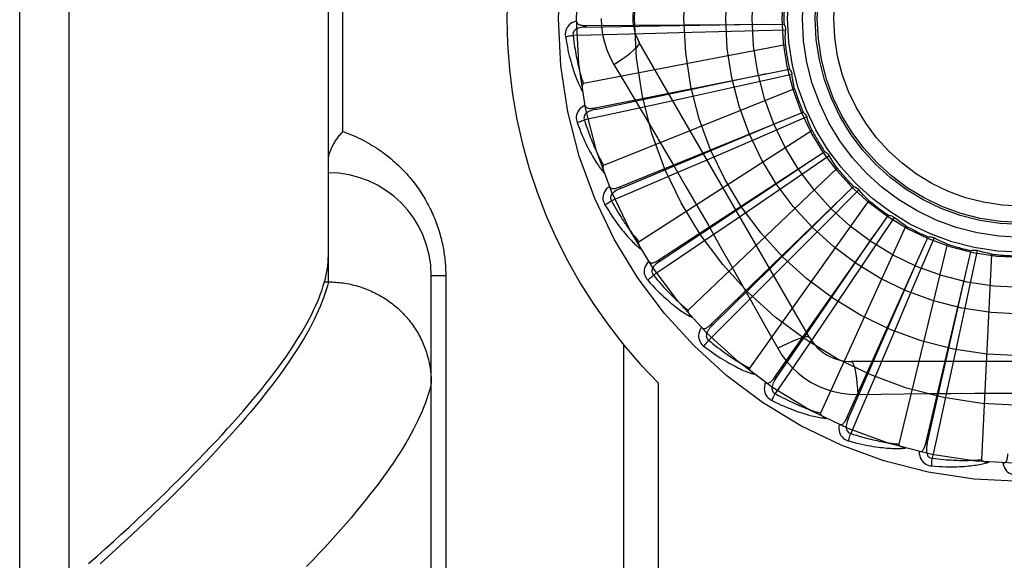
# Model space of a CAD drawing. Header units: inches. Extents: x 0 to 230, y 0 to 149.
# Tile 151 of 256: x 35.414 to 36.012, y 103.644 to 103.972. Entities that reach past the tile are written whole.
import ezdxf

# ---------------------------------------------------------------- set-up
doc = ezdxf.new("R2010")
doc.units = ezdxf.units.IN
doc.header["$LTSCALE"] = 12.648283
doc.header["$MEASUREMENT"] = 0
doc.linetypes.add('HIDDEN', pattern=[0.2, 0.1, -0.1])
doc.layers.add('LEFTHAND_DOOR_ASSEMBLY', color=7, linetype='CONTINUOUS')

msp = doc.modelspace()

# ---------------------------------------------------------------- linework, layer by layer
at = {"layer": 'LEFTHAND_DOOR_ASSEMBLY', "color": 8, "linetype": 'HIDDEN'}
for p, q in [((35.44415, 103.41637), (35.44415, 104.52951)), ((35.41415, 103.44576), (35.41415, 104.50012)), ((35.60165, 103.81291), (35.60165, 104.13297)), ((35.61043, 103.90419), (35.61043, 104.04169)), ((35.75809, 103.9686), (35.87844, 103.96941)), ((35.75809, 103.9686), (35.7581, 103.96764)), ((35.84655, 103.96492), (35.81477, 103.96409)), ((35.87933, 103.96585), (35.84655, 103.96492)), ((35.89395, 103.77919), (35.7905, 103.95836)), ((35.81477, 103.96409), (35.79302, 103.96355)), ((35.87928, 103.95695), (35.75657, 103.9333)), ((35.76369, 103.91861), (35.88171, 103.94218)), ((35.77516, 103.9449), (35.78242, 103.93273)), ((35.88327, 103.93885), (35.85125, 103.93174)), ((35.8849, 103.93011), (35.76888, 103.88366)), ((35.85125, 103.93174), (35.8202, 103.92491)), ((35.8202, 103.92491), (35.79895, 103.92026)), ((35.76369, 103.91861), (35.76388, 103.91767)), ((35.77865, 103.87059), (35.89008, 103.91607)), ((35.85732, 103.90248), (35.87692, 103.91072)), ((35.89224, 103.91309), (35.86215, 103.90005)), ((35.8955, 103.90481), (35.79037, 103.83725)), ((35.77902, 103.8697), (35.85732, 103.90248)), ((35.86215, 103.90005), (35.83295, 103.88746)), ((35.80243, 103.82626), (35.90324, 103.89201)), ((35.83295, 103.88746), (35.81296, 103.87888)), ((35.90592, 103.88949), (35.87884, 103.87099)), ((35.91069, 103.88198), (35.82024, 103.79574)), ((35.77865, 103.87059), (35.77902, 103.8697)), ((35.83417, 103.78723), (35.92071, 103.87087)), ((35.87884, 103.87099), (35.85256, 103.85311)), ((35.92382, 103.86891), (35.90073, 103.84562)), ((35.92993, 103.86244), (35.85744, 103.76064)), ((35.85256, 103.85311), (35.83455, 103.8409)), ((35.87272, 103.75492), (35.94187, 103.85343)), ((35.9453, 103.85209), (35.92703, 103.82485)), ((35.90073, 103.84562), (35.87831, 103.82308)), ((35.95251, 103.84689), (35.9006, 103.73321)), ((35.91669, 103.73049), (35.96595, 103.8403)), ((35.96957, 103.83963), (35.95679, 103.80943)), ((35.97764, 103.83589), (35.94818, 103.71445)), ((35.96449, 103.71482), (35.99208, 103.83197)), ((35.99576, 103.832), (35.98892, 103.79992)), ((36.00439, 103.82985), (35.99844, 103.70502)), ((35.80243, 103.82626), (35.80296, 103.82546)), ((35.87831, 103.82308), (35.86294, 103.80769)), ((35.92703, 103.82485), (35.90928, 103.79847)), ((35.66415, 103.47633), (35.66415, 103.81669)), ((35.67293, 103.81669), (35.66415, 103.81669)), ((35.67293, 103.81669), (35.67293, 103.53544)), ((35.59928, 103.81291), (35.60165, 103.81291)), ((35.60165, 103.81291), (35.60279, 103.8129)), ((35.95679, 103.80943), (35.94434, 103.78017)), ((35.90928, 103.79847), (35.8971, 103.78045)), ((35.98892, 103.79992), (35.98224, 103.76884)), ((35.83417, 103.78723), (35.83484, 103.78655)), ((35.94434, 103.78017), (35.9358, 103.76017)), ((35.78086, 103.77496), (35.78086, 103.50294)), ((35.98224, 103.76884), (35.97764, 103.74758)), ((36.12609, 103.76461), (35.91921, 103.76461)), ((35.87272, 103.75492), (35.87351, 103.75437)), ((35.80207, 103.75157), (35.80207, 103.50294)), ((35.92319, 103.74459), (35.93736, 103.7448)), ((35.91669, 103.73049), (35.91757, 103.7301)), ((35.96449, 103.71482), (35.96543, 103.7146))]:
    msp.add_line(p, q, dxfattribs=at)
for points in [[(35.75238, 103.97129), (35.75109, 103.97087), (35.74994, 103.97035), (35.74892, 103.96974), (35.74803, 103.96904), (35.74728, 103.96826), (35.74668, 103.96741), (35.74621, 103.96649), (35.74588, 103.96553), (35.74568, 103.96456), (35.74559, 103.96361), (35.74559, 103.96271), (35.74569, 103.96186)], [(35.75238, 103.9713), (35.75243, 103.97084), (35.75256, 103.97043), (35.75277, 103.97006), (35.75304, 103.96974), (35.75337, 103.96947), (35.75376, 103.96925), (35.75419, 103.96907), (35.75466, 103.96893), (35.75517, 103.96881), (35.75571, 103.96873), (35.75627, 103.96867), (35.75686, 103.96863), (35.75746, 103.96861), (35.75809, 103.9686)], [(35.76741, 103.97294), (35.76763, 103.96806), (35.76828, 103.96323), (35.76937, 103.95846), (35.77088, 103.95378), (35.77281, 103.94926), (35.77516, 103.9449)], [(35.7581, 103.96764), (35.75706, 103.9676), (35.75608, 103.96752), (35.75516, 103.96739), (35.75429, 103.9672), (35.75349, 103.96696), (35.75275, 103.96667), (35.75209, 103.96632), (35.75151, 103.96591), (35.75103, 103.96544), (35.75067, 103.96492), (35.75042, 103.96435), (35.75027, 103.96375), (35.75024, 103.96316), (35.75031, 103.96258)], [(35.7581, 103.96764), (35.79036, 103.96814), (35.86424, 103.96934)], [(35.87844, 103.96941), (35.87873, 103.96886), (35.87896, 103.96829), (35.87914, 103.96769), (35.87926, 103.96707), (35.87933, 103.96646), (35.87933, 103.96585)], [(35.87928, 103.95695), (35.87925, 103.95918), (35.87924, 103.9614), (35.87927, 103.96363), (35.87933, 103.96585)], [(35.74569, 103.96186), (35.7463, 103.96198), (35.74699, 103.96211), (35.74775, 103.96223), (35.74857, 103.96236), (35.74943, 103.96247), (35.75031, 103.96258)], [(35.74569, 103.96186), (35.74605, 103.95966), (35.74643, 103.95756), (35.74682, 103.95556), (35.74721, 103.95365), (35.74762, 103.95184), (35.74803, 103.95011), (35.74844, 103.94846), (35.74886, 103.94689), (35.74928, 103.9454), (35.7497, 103.94398), (35.75012, 103.94262), (35.75054, 103.94133), (35.75096, 103.94009), (35.75137, 103.93892), (35.75178, 103.9378), (35.75219, 103.93673), (35.75259, 103.93571), (35.75299, 103.93475), (35.75339, 103.93383), (35.75378, 103.93296), (35.75417, 103.93213), (35.75456, 103.93135), (35.75494, 103.9306), (35.75531, 103.92989), (35.75568, 103.92922), (35.75604, 103.92858)], [(35.79302, 103.96355), (35.76135, 103.96282), (35.75031, 103.96258)], [(35.75031, 103.96258), (35.75053, 103.96074), (35.75076, 103.95898), (35.751, 103.9573), (35.75124, 103.95569), (35.75148, 103.95414), (35.75173, 103.95267), (35.75199, 103.95126), (35.75224, 103.9499), (35.7525, 103.94861), (35.75275, 103.94737), (35.75301, 103.94618), (35.75327, 103.94504), (35.75352, 103.94395), (35.75377, 103.9429), (35.75402, 103.9419), (35.75427, 103.94094), (35.75451, 103.94002), (35.75475, 103.93914), (35.75499, 103.9383), (35.75523, 103.93749), (35.75546, 103.93671), (35.75569, 103.93597), (35.75591, 103.93526), (35.75614, 103.93458), (35.75636, 103.93392), (35.75657, 103.9333)], [(35.77516, 103.9449), (35.77799, 103.94676), (35.78062, 103.94857), (35.78297, 103.95028), (35.78504, 103.95188), (35.78685, 103.95338), (35.78832, 103.95474), (35.78946, 103.95594), (35.79021, 103.95696), (35.79056, 103.95777), (35.7905, 103.95836)], [(35.88171, 103.94218), (35.8821, 103.9417), (35.88244, 103.94118), (35.88273, 103.94062), (35.88297, 103.94004), (35.88314, 103.93946), (35.88327, 103.93885)], [(35.76388, 103.91767), (35.79547, 103.92426), (35.86778, 103.93942)], [(35.8849, 103.93011), (35.88444, 103.93229), (35.88402, 103.93447), (35.88363, 103.93666), (35.88327, 103.93885)], [(35.75657, 103.9333), (35.75641, 103.93324), (35.75628, 103.93314), (35.75617, 103.933), (35.75607, 103.93284), (35.756, 103.93265), (35.75594, 103.93245), (35.7559, 103.93224), (35.75586, 103.93202), (35.75584, 103.93179), (35.75582, 103.93154), (35.75581, 103.93129), (35.75581, 103.93103), (35.75581, 103.93076), (35.75582, 103.93049), (35.75584, 103.9302), (35.75587, 103.9299), (35.7559, 103.92959), (35.75594, 103.92927), (35.75598, 103.92894), (35.75604, 103.92859)], [(35.78242, 103.93273), (35.79685, 103.90835), (35.80407, 103.89611), (35.81127, 103.88383), (35.81844, 103.87154), (35.82557, 103.85922), (35.83268, 103.84688), (35.83974, 103.83452), (35.84678, 103.82215)], [(35.75758, 103.92018), (35.75639, 103.91951), (35.75536, 103.91879), (35.75447, 103.91799), (35.75373, 103.91714), (35.75315, 103.91624), (35.75271, 103.91529), (35.75243, 103.91429), (35.75228, 103.91329), (35.75227, 103.9123), (35.75236, 103.91134), (35.75253, 103.91046), (35.75279, 103.90964)], [(35.76388, 103.91767), (35.76287, 103.91744), (35.76192, 103.91717), (35.76104, 103.91686), (35.76023, 103.91652), (35.75948, 103.91613), (35.75882, 103.9157), (35.75823, 103.91523), (35.75774, 103.91472), (35.75736, 103.91417), (35.7571, 103.91359), (35.75696, 103.91299), (35.75693, 103.91237), (35.75701, 103.91179), (35.75719, 103.91122)], [(35.79895, 103.92026), (35.76799, 103.91356), (35.75719, 103.91123)], [(35.75758, 103.92018), (35.75771, 103.91974), (35.75791, 103.91936), (35.75819, 103.91903), (35.75852, 103.91877), (35.7589, 103.91858), (35.75931, 103.91843), (35.75977, 103.91834), (35.76026, 103.91828), (35.76078, 103.91827), (35.76133, 103.91829), (35.7619, 103.91833), (35.76248, 103.91841), (35.76308, 103.9185), (35.76369, 103.91861)], [(35.75279, 103.90964), (35.75336, 103.90988), (35.75402, 103.91014), (35.75475, 103.9104), (35.75552, 103.91068), (35.75635, 103.91095), (35.75719, 103.91123)], [(35.75719, 103.91123), (35.75775, 103.90947), (35.75831, 103.90778), (35.75886, 103.90617), (35.75941, 103.90463), (35.75994, 103.90317), (35.76047, 103.90176), (35.76098, 103.90042), (35.76149, 103.89914), (35.76198, 103.89792), (35.76247, 103.89675), (35.76295, 103.89563), (35.76341, 103.89456), (35.76387, 103.89354), (35.76431, 103.89256), (35.76475, 103.89163), (35.76517, 103.89073), (35.76559, 103.88987), (35.76599, 103.88905), (35.76638, 103.88827), (35.76677, 103.88752), (35.76714, 103.8868), (35.76751, 103.88612), (35.76787, 103.88546), (35.76821, 103.88483), (35.76855, 103.88423), (35.76888, 103.88366)], [(35.89008, 103.91607), (35.89055, 103.91566), (35.89098, 103.91522), (35.89137, 103.91473), (35.89172, 103.9142), (35.892, 103.91366), (35.89224, 103.91309)], [(35.8955, 103.90481), (35.89463, 103.90687), (35.8938, 103.90893), (35.893, 103.91101), (35.89224, 103.91309)], [(35.75279, 103.90964), (35.75357, 103.90755), (35.75433, 103.90556), (35.75509, 103.90367), (35.75584, 103.90188), (35.75658, 103.90017), (35.75731, 103.89855), (35.75803, 103.89701), (35.75874, 103.89555), (35.75943, 103.89416), (35.76012, 103.89284), (35.76079, 103.89159), (35.76144, 103.8904), (35.76209, 103.88927), (35.76271, 103.88819), (35.76333, 103.88717), (35.76393, 103.8862), (35.76452, 103.88528), (35.76509, 103.88441), (35.76566, 103.88358), (35.76621, 103.8828), (35.76675, 103.88206), (35.76727, 103.88136), (35.76779, 103.8807), (35.76829, 103.88008), (35.76878, 103.87949), (35.76926, 103.87893)], [(35.60165, 103.88659), (35.60165, 103.88699), (35.60167, 103.8874), (35.60171, 103.88782), (35.60176, 103.88826), (35.60182, 103.8887), (35.6019, 103.88915), (35.602, 103.88961), (35.60211, 103.89008), (35.60223, 103.89055), (35.60237, 103.89104), (35.60253, 103.89153), (35.6027, 103.89204), (35.60289, 103.89255), (35.60309, 103.89306), (35.60332, 103.89359), (35.60355, 103.89412), (35.60381, 103.89465), (35.60408, 103.8952), (35.60436, 103.89574), (35.60467, 103.89629), (35.60498, 103.89685), (35.60532, 103.8974), (35.60566, 103.89797), (35.60603, 103.89853), (35.60641, 103.89909), (35.6068, 103.89966), (35.60721, 103.90023), (35.60763, 103.9008), (35.60807, 103.90137), (35.60851, 103.90193), (35.60898, 103.9025), (35.60945, 103.90307), (35.60994, 103.90363), (35.61043, 103.90419)], [(35.61043, 103.90419), (35.61203, 103.90363), (35.61361, 103.90304), (35.61518, 103.90242), (35.61672, 103.90178), (35.61825, 103.90111), (35.61975, 103.90042), (35.62124, 103.8997), (35.62271, 103.89897), (35.62415, 103.89821), (35.62558, 103.89743), (35.62698, 103.89663), (35.62836, 103.89581), (35.62972, 103.89497), (35.63105, 103.89411), (35.63236, 103.89324), (35.63365, 103.89235), (35.63492, 103.89144), (35.63616, 103.89052), (35.63738, 103.88958), (35.63858, 103.88863), (35.63975, 103.88767), (35.6409, 103.88669), (35.64203, 103.8857), (35.64313, 103.8847), (35.64421, 103.88369), (35.64527, 103.88266), (35.6463, 103.88163), (35.64732, 103.88059), (35.6483, 103.87954), (35.64927, 103.87848), (35.65021, 103.87742), (35.65113, 103.87634), (35.65203, 103.87526), (35.6529, 103.87418), (35.65375, 103.87309), (35.65458, 103.87199), (35.65539, 103.87089), (35.65618, 103.86978), (35.65695, 103.86867), (35.65769, 103.86755), (35.65842, 103.86644), (35.65912, 103.86531), (35.65981, 103.86419), (35.66047, 103.86306), (35.66112, 103.86193), (35.66174, 103.8608), (35.66234, 103.85967), (35.66293, 103.85853), (35.6635, 103.85739), (35.66405, 103.85625), (35.66458, 103.85511), (35.66509, 103.85397), (35.66558, 103.85283), (35.66606, 103.85169), (35.66652, 103.85055), (35.66695, 103.84941), (35.66737, 103.84827), (35.66778, 103.84714), (35.66816, 103.84601), (35.66853, 103.84489), (35.66888, 103.84377), (35.66922, 103.84265), (35.66953, 103.84154), (35.66984, 103.84043), (35.67012, 103.83933), (35.67039, 103.83823), (35.67065, 103.83713), (35.67089, 103.83604), (35.67111, 103.83495), (35.67133, 103.83387), (35.67152, 103.83278), (35.67171, 103.8317), (35.67188, 103.83062), (35.67204, 103.82955), (35.67218, 103.82847), (35.67231, 103.8274), (35.67243, 103.82633), (35.67254, 103.82526), (35.67263, 103.82419), (35.67271, 103.82313), (35.67278, 103.82207), (35.67283, 103.82101), (35.67288, 103.81994), (35.67291, 103.81886), (35.67293, 103.81778), (35.67293, 103.81669)], [(35.90324, 103.89201), (35.90378, 103.8917), (35.90428, 103.89135), (35.90476, 103.89094), (35.9052, 103.89049), (35.90558, 103.89001), (35.90592, 103.88949)], [(35.91069, 103.88198), (35.90945, 103.88383), (35.90825, 103.8857), (35.90707, 103.88759), (35.90592, 103.88949)], [(35.76888, 103.88366), (35.76874, 103.88357), (35.76862, 103.88345), (35.76854, 103.88329), (35.76848, 103.88311), (35.76844, 103.88292), (35.76843, 103.88271), (35.76842, 103.88249), (35.76843, 103.88227), (35.76845, 103.88204), (35.76848, 103.88179), (35.76851, 103.88155), (35.76856, 103.88129), (35.76862, 103.88103), (35.76868, 103.88076), (35.76875, 103.88048), (35.76883, 103.88019), (35.76892, 103.87989), (35.76902, 103.87959), (35.76912, 103.8793), (35.76922, 103.87902)], [(35.80296, 103.82546), (35.82983, 103.84332), (35.89133, 103.88427)], [(35.81296, 103.87888), (35.78383, 103.86644), (35.77366, 103.8621)], [(35.77235, 103.87096), (35.77132, 103.87009), (35.77044, 103.86918), (35.76971, 103.86823), (35.76915, 103.86726), (35.76875, 103.86626), (35.7685, 103.86524), (35.76841, 103.86421), (35.76846, 103.8632), (35.76863, 103.86222), (35.7689, 103.8613), (35.76924, 103.86047), (35.76965, 103.85972)], [(35.77235, 103.87097), (35.77257, 103.87056), (35.77284, 103.87022), (35.77317, 103.86996), (35.77354, 103.86977), (35.77395, 103.86964), (35.77439, 103.86958), (35.77486, 103.86957), (35.77535, 103.86961), (35.77586, 103.8697), (35.7764, 103.86982), (35.77694, 103.86997), (35.7775, 103.87015), (35.77807, 103.87036), (35.77865, 103.87059)], [(35.77902, 103.8697), (35.77807, 103.86928), (35.77719, 103.86883), (35.77638, 103.86837), (35.77565, 103.86788), (35.77499, 103.86735), (35.77442, 103.86681), (35.77393, 103.86623), (35.77354, 103.86564), (35.77328, 103.86503), (35.77313, 103.86441), (35.77311, 103.86379), (35.7732, 103.86318), (35.77339, 103.86262), (35.77367, 103.8621)], [(35.92071, 103.87087), (35.9213, 103.87067), (35.92187, 103.87042), (35.92241, 103.87011), (35.92292, 103.86975), (35.92339, 103.86935), (35.92382, 103.86891)], [(35.92993, 103.86244), (35.92836, 103.86402), (35.92682, 103.86563), (35.92531, 103.86726), (35.92382, 103.86891)], [(35.76965, 103.85972), (35.77017, 103.86006), (35.77076, 103.86043), (35.77142, 103.86083), (35.77214, 103.86125), (35.77289, 103.86168), (35.77367, 103.8621)], [(35.76965, 103.85972), (35.7708, 103.85781), (35.77193, 103.856), (35.77304, 103.85429), (35.77411, 103.85267), (35.77516, 103.85113), (35.77618, 103.84968), (35.77718, 103.8483), (35.77815, 103.847), (35.7791, 103.84577), (35.78002, 103.84461), (35.78092, 103.8435), (35.78179, 103.84246), (35.78263, 103.84147), (35.78345, 103.84053), (35.78425, 103.83964), (35.78502, 103.8388), (35.78577, 103.83801), (35.7865, 103.83726), (35.78721, 103.83656), (35.7879, 103.8359), (35.78857, 103.83527), (35.78922, 103.83469), (35.78985, 103.83414), (35.79046, 103.83362), (35.79105, 103.83313), (35.79163, 103.83267)], [(35.77366, 103.8621), (35.77455, 103.86048), (35.77542, 103.85893), (35.77627, 103.85746), (35.77709, 103.85605), (35.77789, 103.85471), (35.77867, 103.85343), (35.77943, 103.85221), (35.78017, 103.85105), (35.78089, 103.84995), (35.78159, 103.84889), (35.78227, 103.84788), (35.78293, 103.84692), (35.78357, 103.846), (35.78419, 103.84513), (35.7848, 103.84429), (35.78538, 103.84349), (35.78595, 103.84273), (35.7865, 103.842), (35.78704, 103.8413), (35.78756, 103.84064), (35.78806, 103.84), (35.78855, 103.8394), (35.78903, 103.83882), (35.78949, 103.83827), (35.78993, 103.83775), (35.79037, 103.83725)], [(35.83484, 103.78655), (35.85785, 103.80917), (35.91049, 103.86102)], [(35.94187, 103.85343), (35.94249, 103.85334), (35.94309, 103.8532), (35.94368, 103.853), (35.94426, 103.85274), (35.94479, 103.85244), (35.9453, 103.85209)], [(35.95251, 103.84689), (35.95068, 103.84815), (35.94886, 103.84943), (35.94707, 103.85075), (35.9453, 103.85209)], [(35.83455, 103.8409), (35.8083, 103.82316), (35.79914, 103.81699)], [(35.87351, 103.75437), (35.89182, 103.78094), (35.9337, 103.84181)], [(35.96595, 103.8403), (35.96657, 103.84033), (35.96719, 103.84031), (35.96781, 103.84022), (35.96842, 103.84008), (35.969, 103.83988), (35.96957, 103.83963)], [(35.97764, 103.83589), (35.9756, 103.83678), (35.97357, 103.8377), (35.97156, 103.83865), (35.96957, 103.83963)], [(35.79037, 103.83725), (35.79024, 103.83713), (35.79015, 103.83699), (35.7901, 103.83682), (35.79008, 103.83663), (35.79008, 103.83644), (35.7901, 103.83623), (35.79013, 103.83602), (35.79018, 103.8358), (35.79024, 103.83557), (35.79032, 103.83534), (35.7904, 103.8351), (35.7905, 103.83486), (35.7906, 103.83461), (35.79072, 103.83436), (35.79084, 103.8341), (35.79097, 103.83383), (35.79112, 103.83356), (35.79127, 103.83327), (35.79144, 103.83298), (35.79162, 103.83268)], [(35.59928, 103.81291), (35.59983, 103.81504), (35.60032, 103.81712), (35.60072, 103.81918), (35.60106, 103.82119), (35.60131, 103.82317), (35.6015, 103.82511), (35.60161, 103.82702), (35.60165, 103.82889)], [(35.91757, 103.7301), (35.93052, 103.75965), (35.96012, 103.82735)], [(35.99208, 103.83197), (35.99268, 103.83212), (35.99329, 103.83221), (35.99392, 103.83224), (35.99454, 103.83222), (35.99515, 103.83214), (35.99576, 103.832)], [(36.00439, 103.82985), (36.00221, 103.83034), (36.00005, 103.83086), (35.9979, 103.83141), (35.99576, 103.832)], [(35.79618, 103.82544), (35.79532, 103.82438), (35.79463, 103.82332), (35.7941, 103.82226), (35.79373, 103.82119), (35.79353, 103.82013), (35.79348, 103.81909), (35.79358, 103.81806), (35.79382, 103.81708), (35.79418, 103.81615), (35.79462, 103.8153), (35.7951, 103.81455), (35.79565, 103.81388)], [(35.79617, 103.82544), (35.79646, 103.82508), (35.79679, 103.8248), (35.79717, 103.82461), (35.79757, 103.82449), (35.79799, 103.82444), (35.79844, 103.82447), (35.7989, 103.82455), (35.79937, 103.82468), (35.79986, 103.82486), (35.80036, 103.82508), (35.80087, 103.82533), (35.80138, 103.82562), (35.80191, 103.82593), (35.80243, 103.82626)], [(35.80296, 103.82546), (35.80211, 103.82486), (35.80133, 103.82426), (35.80062, 103.82365), (35.8, 103.82303), (35.79945, 103.82239), (35.79899, 103.82175), (35.79862, 103.82109), (35.79835, 103.82044), (35.79821, 103.81979), (35.79818, 103.81915), (35.79828, 103.81853), (35.79848, 103.81796), (35.79877, 103.81744), (35.79914, 103.81698)], [(35.84678, 103.82215), (35.86075, 103.79739), (35.86769, 103.78505), (35.87462, 103.77263)], [(35.79565, 103.81388), (35.79609, 103.81431), (35.79661, 103.8148), (35.79718, 103.81531), (35.7978, 103.81586), (35.79846, 103.81642), (35.79914, 103.81699)], [(35.79914, 103.81699), (35.80032, 103.81556), (35.80147, 103.8142), (35.80258, 103.81292), (35.80365, 103.81169), (35.80469, 103.81053), (35.8057, 103.80942), (35.80668, 103.80837), (35.80762, 103.80737), (35.80854, 103.80642), (35.80943, 103.80551), (35.81028, 103.80465), (35.81111, 103.80383), (35.81192, 103.80305), (35.81269, 103.80231), (35.81344, 103.8016), (35.81417, 103.80093), (35.81487, 103.80028), (35.81555, 103.79967), (35.81621, 103.79909), (35.81684, 103.79854), (35.81746, 103.79801), (35.81805, 103.79751), (35.81863, 103.79703), (35.81919, 103.79658), (35.81972, 103.79615), (35.82024, 103.79574)], [(35.96543, 103.7146), (35.97255, 103.74607), (35.9888, 103.81815)], [(35.456, 103.64192), (35.46111, 103.64645), (35.46612, 103.65093), (35.47104, 103.65536), (35.47586, 103.65975), (35.4806, 103.6641), (35.48523, 103.6684), (35.48978, 103.67265), (35.49423, 103.67686), (35.49859, 103.68103), (35.50286, 103.68514), (35.50703, 103.68922), (35.51111, 103.69324), (35.5151, 103.69723), (35.519, 103.70116), (35.5228, 103.70505), (35.52651, 103.7089), (35.53014, 103.7127), (35.53366, 103.71645), (35.5371, 103.72016), (35.54045, 103.72382), (35.54371, 103.72744), (35.54687, 103.73101), (35.54995, 103.73454), (35.55293, 103.73802), (35.55583, 103.74145), (35.55863, 103.74485), (35.56135, 103.74819), (35.56397, 103.75149), (35.5665, 103.75475), (35.56895, 103.75796), (35.57131, 103.76113), (35.57357, 103.76425), (35.57575, 103.76733), (35.57784, 103.77036), (35.57984, 103.77335), (35.58175, 103.77629), (35.58357, 103.77919), (35.58531, 103.78205), (35.58695, 103.78486), (35.58851, 103.78763), (35.58998, 103.79035), (35.59136, 103.79303), (35.59266, 103.79567), (35.59387, 103.79826), (35.59499, 103.80081), (35.59602, 103.80332), (35.59696, 103.80578), (35.59782, 103.8082), (35.59859, 103.81058), (35.59928, 103.81291)], [(35.60165, 103.81291), (35.60104, 103.81055), (35.60034, 103.80814), (35.59956, 103.80569), (35.59868, 103.8032), (35.59772, 103.80066), (35.59667, 103.79808), (35.59554, 103.79546), (35.59431, 103.79279), (35.593, 103.79008), (35.5916, 103.78733), (35.59011, 103.78453), (35.58853, 103.78169), (35.58687, 103.77881), (35.58511, 103.77588), (35.58327, 103.77291), (35.58134, 103.76989), (35.57932, 103.76683), (35.57722, 103.76373), (35.57502, 103.76058), (35.57274, 103.75739), (35.57036, 103.75416), (35.5679, 103.75088), (35.56535, 103.74756), (35.56271, 103.7442), (35.55998, 103.74079), (35.55717, 103.73734), (35.55426, 103.73385), (35.55126, 103.73031), (35.54818, 103.72673), (35.54501, 103.72311), (35.54175, 103.71944), (35.5384, 103.71573), (35.53496, 103.71198), (35.53143, 103.70819), (35.52782, 103.70435), (35.52411, 103.70047), (35.52032, 103.69655), (35.51644, 103.69259), (35.51247, 103.68859), (35.50841, 103.68454), (35.50426, 103.68045), (35.50002, 103.67633), (35.4957, 103.67216), (35.49129, 103.66795), (35.48679, 103.66369), (35.4822, 103.6594), (35.47752, 103.65507), (35.47276, 103.6507), (35.4679, 103.64629), (35.46296, 103.64184)], [(35.60279, 103.8129), (35.60392, 103.81287), (35.60504, 103.81282), (35.60617, 103.81275), (35.60729, 103.81266), (35.60842, 103.81255), (35.60954, 103.81243), (35.61066, 103.81228), (35.61177, 103.81211), (35.61288, 103.81192), (35.61399, 103.81171), (35.61509, 103.81148), (35.61619, 103.81123), (35.61729, 103.81097), (35.61838, 103.81068), (35.61946, 103.81038), (35.62054, 103.81005), (35.62161, 103.80971), (35.62268, 103.80935), (35.62374, 103.80896), (35.62479, 103.80856), (35.62583, 103.80815), (35.62687, 103.80771), (35.6279, 103.80725), (35.62892, 103.80678), (35.62993, 103.80629), (35.63093, 103.80578), (35.63192, 103.80526), (35.6329, 103.80471), (35.63388, 103.80415), (35.63484, 103.80357), (35.63579, 103.80298), (35.63673, 103.80237), (35.63766, 103.80174), (35.63857, 103.80109), (35.63948, 103.80043), (35.64037, 103.79975), (35.64125, 103.79906), (35.64211, 103.79835), (35.64297, 103.79763), (35.64381, 103.79689), (35.64463, 103.79614), (35.64545, 103.79537), (35.64624, 103.79459), (35.64703, 103.7938), (35.64779, 103.79299), (35.64855, 103.79217), (35.64929, 103.79133), (35.65001, 103.79048), (35.65072, 103.78962), (35.65141, 103.78875), (35.65208, 103.78786), (35.65274, 103.78697), (35.65338, 103.78606), (35.654, 103.78514), (35.65461, 103.78421), (35.6552, 103.78326), (35.65578, 103.78231), (35.65633, 103.78135), (35.65687, 103.78038), (35.65739, 103.7794), (35.65789, 103.77841), (35.65837, 103.77741), (35.65884, 103.7764), (35.65928, 103.77539), (35.65971, 103.77437), (35.66012, 103.77334), (35.66051, 103.7723), (35.66088, 103.77125), (35.66123, 103.7702), (35.66156, 103.76915), (35.66187, 103.76809), (35.66216, 103.76702), (35.66243, 103.76595), (35.66269, 103.76487), (35.66292, 103.76379), (35.66313, 103.7627), (35.66332, 103.76162), (35.6635, 103.76052), (35.66365, 103.75943), (35.66378, 103.75833), (35.66389, 103.75723), (35.66398, 103.75613), (35.66406, 103.75503), (35.66411, 103.75393), (35.66414, 103.75282), (35.66415, 103.75172)], [(35.79565, 103.81388), (35.79714, 103.81223), (35.7986, 103.81067), (35.8, 103.80919), (35.80137, 103.8078), (35.80269, 103.8065), (35.80397, 103.80526), (35.80521, 103.8041), (35.80641, 103.80301), (35.80757, 103.80198), (35.80869, 103.80101), (35.80978, 103.8001), (35.81083, 103.79923), (35.81185, 103.79842), (35.81283, 103.79766), (35.81378, 103.79693), (35.8147, 103.79626), (35.81559, 103.79562), (35.81645, 103.79502), (35.81728, 103.79447), (35.81808, 103.79395), (35.81885, 103.79346), (35.8196, 103.79301), (35.82032, 103.79259), (35.82102, 103.79219), (35.8217, 103.79183), (35.82235, 103.79149)], [(35.86294, 103.80769), (35.84052, 103.7853), (35.83269, 103.77751)], [(35.82024, 103.79574), (35.82014, 103.7956), (35.82008, 103.79545), (35.82006, 103.79527), (35.82007, 103.79508), (35.82011, 103.79489), (35.82017, 103.79469), (35.82025, 103.79449), (35.82034, 103.79428), (35.82044, 103.79407), (35.82056, 103.79386), (35.82069, 103.79364), (35.82083, 103.79342), (35.82097, 103.7932), (35.82113, 103.79297), (35.8213, 103.79274), (35.82149, 103.7925), (35.82168, 103.79226), (35.82188, 103.79201), (35.8221, 103.79175), (35.82234, 103.79149)], [(35.82818, 103.78525), (35.82755, 103.78405), (35.82707, 103.78288), (35.82675, 103.78173), (35.82659, 103.78061), (35.82658, 103.77953), (35.82673, 103.7785), (35.82703, 103.77751), (35.82745, 103.77659), (35.82798, 103.77575), (35.82857, 103.77499), (35.82919, 103.77435), (35.82985, 103.7738)], [(35.82818, 103.78525), (35.82853, 103.78495), (35.82891, 103.78474), (35.82931, 103.78462), (35.82973, 103.78458), (35.83016, 103.78461), (35.83059, 103.78472), (35.83102, 103.78488), (35.83147, 103.7851), (35.83191, 103.78537), (35.83236, 103.78569), (35.83281, 103.78603), (35.83326, 103.78641), (35.83372, 103.78681), (35.83417, 103.78723)], [(35.83484, 103.78654), (35.83412, 103.7858), (35.83347, 103.78506), (35.83289, 103.78433), (35.83239, 103.7836), (35.83197, 103.78287), (35.83164, 103.78215), (35.8314, 103.78144), (35.83127, 103.78074), (35.83125, 103.78008), (35.83134, 103.77945), (35.83155, 103.77886), (35.83186, 103.77833), (35.83224, 103.77788), (35.8327, 103.7775)], [(35.8971, 103.78045), (35.87932, 103.75423), (35.87311, 103.74509)], [(35.89395, 103.77919), (35.89349, 103.77953), (35.89264, 103.77964), (35.89145, 103.77951), (35.88992, 103.77917), (35.88805, 103.7786), (35.88587, 103.7778), (35.88339, 103.7768), (35.88067, 103.77559), (35.87771, 103.77419), (35.87461, 103.77263)], [(35.82985, 103.7738), (35.83021, 103.7743), (35.83062, 103.77488), (35.83109, 103.77549), (35.83159, 103.77614), (35.83213, 103.77682), (35.83269, 103.77751)], [(35.82985, 103.7738), (35.83163, 103.77246), (35.83336, 103.7712), (35.83502, 103.77002), (35.83662, 103.76891), (35.83816, 103.76788), (35.83965, 103.76691), (35.84109, 103.766), (35.84247, 103.76516), (35.84381, 103.76436), (35.8451, 103.76362), (35.84634, 103.76293), (35.84753, 103.76229), (35.84869, 103.76168), (35.8498, 103.76112), (35.85087, 103.76059), (35.8519, 103.76009), (35.85289, 103.75964), (35.85384, 103.75922), (35.85476, 103.75883), (35.85565, 103.75847), (35.8565, 103.75814), (35.85732, 103.75784), (35.85811, 103.75756), (35.85887, 103.7573), (35.8596, 103.75707), (35.86031, 103.75686)], [(35.83269, 103.77751), (35.83412, 103.77633), (35.8355, 103.77521), (35.83684, 103.77416), (35.83813, 103.77316), (35.83937, 103.77221), (35.84057, 103.77132), (35.84173, 103.77047), (35.84284, 103.76967), (35.84392, 103.7689), (35.84496, 103.76818), (35.84597, 103.7675), (35.84694, 103.76685), (35.84788, 103.76624), (35.84878, 103.76566), (35.84965, 103.7651), (35.85049, 103.76458), (35.8513, 103.76408), (35.85208, 103.76361), (35.85284, 103.76316), (35.85357, 103.76274), (35.85427, 103.76234), (35.85495, 103.76196), (35.85561, 103.7616), (35.85624, 103.76126), (35.85685, 103.76094), (35.85744, 103.76064)], [(35.87462, 103.77263), (35.87721, 103.76843), (35.88015, 103.76451), (35.88342, 103.76087), (35.88701, 103.75755), (35.89088, 103.75455), (35.895, 103.75191), (35.89935, 103.74965), (35.90388, 103.74779), (35.90856, 103.74635), (35.91336, 103.74532), (35.91824, 103.74474), (35.92319, 103.74459)], [(35.91921, 103.76461), (35.91973, 103.76438), (35.92024, 103.7637), (35.92073, 103.76261), (35.9212, 103.76111), (35.92164, 103.75921), (35.92204, 103.75692), (35.92241, 103.75427), (35.92273, 103.75131), (35.92299, 103.74805), (35.92319, 103.74459)], [(35.85744, 103.76064), (35.85736, 103.76048), (35.85733, 103.76032), (35.85735, 103.76014), (35.8574, 103.75996), (35.85747, 103.75978), (35.85756, 103.75959), (35.85768, 103.75941), (35.8578, 103.75922), (35.85795, 103.75904), (35.8581, 103.75885), (35.85827, 103.75866), (35.85845, 103.75847), (35.85864, 103.75828), (35.85884, 103.75809), (35.85905, 103.75789), (35.85927, 103.75769), (35.85951, 103.75749), (35.85975, 103.75728), (35.85999, 103.7571), (35.86023, 103.75692)], [(35.86722, 103.75184), (35.86762, 103.75161), (35.86803, 103.75147), (35.86845, 103.75143), (35.86887, 103.75147), (35.86928, 103.75159), (35.86968, 103.75177), (35.87008, 103.75202), (35.87047, 103.75232), (35.87086, 103.75267), (35.87124, 103.75306), (35.87161, 103.75348), (35.87199, 103.75394), (35.87236, 103.75442), (35.87272, 103.75492)], [(35.9358, 103.76017), (35.9233, 103.73105), (35.91894, 103.72091)], [(35.66415, 103.75172), (35.66362, 103.74938), (35.663, 103.747), (35.6623, 103.74457), (35.6615, 103.7421), (35.66062, 103.73959), (35.65964, 103.73704), (35.65858, 103.73444), (35.65743, 103.7318), (35.65618, 103.72911), (35.65485, 103.72638), (35.65343, 103.72361), (35.65192, 103.72079), (35.65032, 103.71793), (35.64862, 103.71503), (35.64684, 103.71208), (35.64497, 103.70909), (35.64301, 103.70605), (35.64095, 103.70297), (35.63881, 103.69985), (35.63658, 103.69668), (35.63425, 103.69347), (35.63184, 103.69021), (35.62933, 103.68692), (35.62673, 103.68357), (35.62404, 103.68019), (35.62127, 103.67676), (35.6184, 103.67328), (35.61543, 103.66976), (35.61238, 103.6662), (35.60924, 103.6626), (35.606, 103.65895), (35.60268, 103.65526), (35.59926, 103.65152), (35.59575, 103.64775), (35.59215, 103.64393), (35.58846, 103.64006)], [(35.86722, 103.75183), (35.86682, 103.75054), (35.86657, 103.7493), (35.86647, 103.74811), (35.86653, 103.74698), (35.86673, 103.74592), (35.86707, 103.74494), (35.86755, 103.74402), (35.86814, 103.7432), (35.86882, 103.74247), (35.86954, 103.74184), (35.87027, 103.74132), (35.87103, 103.74091)], [(35.87351, 103.75437), (35.87294, 103.7535), (35.87244, 103.75266), (35.87201, 103.75183), (35.87166, 103.75102), (35.87139, 103.75022), (35.8712, 103.74945), (35.8711, 103.74871), (35.8711, 103.748), (35.8712, 103.74734), (35.87142, 103.74674), (35.87174, 103.74621), (35.87214, 103.74574), (35.8726, 103.74537), (35.87312, 103.74509)], [(35.87103, 103.74091), (35.87128, 103.74147), (35.87158, 103.74212), (35.87191, 103.74281), (35.87229, 103.74354), (35.87269, 103.74431), (35.87311, 103.74509)], [(35.87311, 103.74509), (35.87474, 103.7442), (35.87631, 103.74337), (35.87782, 103.74259), (35.87927, 103.74185), (35.88067, 103.74116), (35.88202, 103.7405), (35.88331, 103.73989), (35.88456, 103.73931), (35.88577, 103.73877), (35.88693, 103.73826), (35.88804, 103.73778), (35.88912, 103.73732), (35.89015, 103.7369), (35.89115, 103.7365), (35.89211, 103.73612), (35.89303, 103.73576), (35.89393, 103.73543), (35.89478, 103.73511), (35.89561, 103.73482), (35.89641, 103.73454), (35.89717, 103.73428), (35.89791, 103.73404), (35.89862, 103.73381), (35.89931, 103.7336), (35.89997, 103.7334), (35.9006, 103.73321)], [(35.93736, 103.7448), (35.96569, 103.7451), (35.9799, 103.74523), (35.99413, 103.74533), (36.00836, 103.74539), (36.0226, 103.74541), (36.03684, 103.7454), (36.05107, 103.74533), (36.06531, 103.74524)], [(35.97764, 103.74758), (35.97088, 103.71663), (35.96851, 103.70583)], [(35.87103, 103.74091), (35.87303, 103.73993), (35.87496, 103.73902), (35.87681, 103.73817), (35.87859, 103.73739), (35.8803, 103.73667), (35.88195, 103.736), (35.88353, 103.73538), (35.88505, 103.73481), (35.88651, 103.73429), (35.88792, 103.73381), (35.88927, 103.73336), (35.89057, 103.73295), (35.89181, 103.73258), (35.89301, 103.73223), (35.89416, 103.73191), (35.89526, 103.73163), (35.89632, 103.73137), (35.89734, 103.73113), (35.89832, 103.73092), (35.89926, 103.73074), (35.90016, 103.73058), (35.90102, 103.73043), (35.90185, 103.73031), (35.90264, 103.7302), (35.9034, 103.73011), (35.90413, 103.73004)], [(35.9006, 103.73321), (35.90056, 103.73304), (35.90056, 103.73287), (35.90061, 103.7327), (35.90069, 103.73253), (35.9008, 103.73237), (35.90092, 103.7322), (35.90107, 103.73204), (35.90123, 103.73189), (35.9014, 103.73173), (35.90159, 103.73158), (35.90179, 103.73142), (35.902, 103.73127), (35.90223, 103.73112), (35.90246, 103.73097), (35.9027, 103.73081), (35.90296, 103.73066), (35.90323, 103.73051), (35.90351, 103.73035), (35.90381, 103.7302), (35.90412, 103.73004)], [(35.91187, 103.72642), (35.91173, 103.72507), (35.91172, 103.7238), (35.91185, 103.72262), (35.91211, 103.72152), (35.91251, 103.72052), (35.91303, 103.71961), (35.91368, 103.71881), (35.91441, 103.71811), (35.91521, 103.71752), (35.91604, 103.71704), (35.91686, 103.71667), (35.91768, 103.71641)], [(35.91187, 103.72642), (35.91231, 103.72627), (35.91274, 103.72621), (35.91316, 103.72625), (35.91356, 103.72637), (35.91394, 103.72656), (35.9143, 103.72682), (35.91464, 103.72713), (35.91497, 103.72751), (35.91529, 103.72792), (35.91559, 103.72838), (35.91588, 103.72886), (35.91616, 103.72938), (35.91643, 103.72992), (35.91669, 103.73049)], [(35.91757, 103.7301), (35.91717, 103.72914), (35.91684, 103.72821), (35.91658, 103.72732), (35.91639, 103.72645), (35.91627, 103.72562), (35.91624, 103.72483), (35.91628, 103.72408), (35.91641, 103.72338), (35.91664, 103.72276), (35.91696, 103.72221), (35.91737, 103.72174), (35.91786, 103.72137), (35.91838, 103.72109), (35.91894, 103.72091)], [(35.91768, 103.71641), (35.91782, 103.71701), (35.91799, 103.7177), (35.91819, 103.71844), (35.91842, 103.71923), (35.91867, 103.72006), (35.91894, 103.72091)], [(35.91894, 103.72091), (35.9207, 103.72035), (35.9224, 103.71982), (35.92403, 103.71934), (35.92559, 103.71889), (35.9271, 103.71847), (35.92855, 103.71809), (35.92994, 103.71773), (35.93127, 103.7174), (35.93256, 103.7171), (35.93379, 103.71681), (35.93498, 103.71655), (35.93612, 103.71631), (35.93722, 103.71609), (35.93827, 103.71588), (35.93929, 103.7157), (35.94026, 103.71552), (35.9412, 103.71536), (35.9421, 103.71521), (35.94297, 103.71508), (35.9438, 103.71496), (35.94461, 103.71485), (35.94538, 103.71475), (35.94612, 103.71466), (35.94683, 103.71458), (35.94752, 103.71451), (35.94818, 103.71445)], [(35.91768, 103.71641), (35.91983, 103.71582), (35.9219, 103.71529), (35.92388, 103.71482), (35.92577, 103.71439), (35.92759, 103.714), (35.92933, 103.71365), (35.931, 103.71335), (35.93261, 103.71308), (35.93414, 103.71284), (35.93561, 103.71263), (35.93702, 103.71245), (35.93837, 103.71229), (35.93966, 103.71216), (35.94091, 103.71205), (35.94209, 103.71195), (35.94323, 103.71188), (35.94432, 103.71182), (35.94537, 103.71179), (35.94637, 103.71177), (35.94732, 103.71176), (35.94824, 103.71178), (35.94911, 103.7118), (35.94995, 103.71183), (35.95075, 103.71188), (35.95151, 103.71194), (35.95225, 103.712)], [(35.94818, 103.71445), (35.94817, 103.71427), (35.9482, 103.71411), (35.94828, 103.71395), (35.94839, 103.7138), (35.94853, 103.71365), (35.94868, 103.71352), (35.94886, 103.71339), (35.94904, 103.71327), (35.94924, 103.71315), (35.94946, 103.71303), (35.94968, 103.71292), (35.94992, 103.71281), (35.95017, 103.7127), (35.95042, 103.71259), (35.95069, 103.71249), (35.95097, 103.71239), (35.95127, 103.71229), (35.95157, 103.71219), (35.95186, 103.7121), (35.95215, 103.71203)], [(35.96053, 103.70991), (35.96098, 103.70985), (35.96142, 103.70987), (35.96182, 103.70999), (35.9622, 103.71018), (35.96253, 103.71044), (35.96284, 103.71076), (35.96312, 103.71114), (35.96337, 103.71156), (35.9636, 103.71203), (35.96381, 103.71254), (35.964, 103.71307), (35.96418, 103.71363), (35.96434, 103.71421), (35.96449, 103.71482)], [(35.96543, 103.7146), (35.96522, 103.71358), (35.96507, 103.71261), (35.96498, 103.71168), (35.96496, 103.7108), (35.965, 103.70996), (35.96511, 103.70918), (35.9653, 103.70845), (35.96556, 103.70779), (35.9659, 103.70722), (35.96632, 103.70674), (35.96681, 103.70636), (35.96736, 103.70608), (35.96793, 103.70591), (35.96851, 103.70583)], [(35.96053, 103.70991), (35.96064, 103.70855), (35.96087, 103.70731), (35.96122, 103.70617), (35.96169, 103.70515), (35.96227, 103.70424), (35.96296, 103.70345), (35.96374, 103.70278), (35.9646, 103.70223), (35.96549, 103.70181), (35.9664, 103.70149), (35.96727, 103.70128), (35.96812, 103.70118)], [(36.01143, 103.7029), (36.01189, 103.70293), (36.01231, 103.70304), (36.01269, 103.70323), (36.01302, 103.70349), (36.0133, 103.70381), (36.01354, 103.70418), (36.01374, 103.7046), (36.01391, 103.70507), (36.01404, 103.70557), (36.01415, 103.70611), (36.01424, 103.70667), (36.01431, 103.70725), (36.01436, 103.70785), (36.01439, 103.70848)], [(35.96812, 103.70118), (35.96815, 103.7018), (35.96819, 103.7025), (35.96824, 103.70327), (35.96832, 103.70409), (35.96841, 103.70496), (35.96851, 103.70583)], [(35.96812, 103.70118), (35.97035, 103.70101), (35.97248, 103.70088), (35.97451, 103.70079), (35.97646, 103.70072), (35.97831, 103.70069), (35.98009, 103.70068), (35.98179, 103.70069), (35.98341, 103.70073), (35.98496, 103.70079), (35.98645, 103.70086), (35.98787, 103.70095), (35.98922, 103.70105), (35.99052, 103.70117), (35.99176, 103.70129), (35.99294, 103.70143), (35.99408, 103.70157), (35.99516, 103.70172), (35.99619, 103.70188), (35.99717, 103.70205), (35.99811, 103.70223), (35.99901, 103.70241), (35.99986, 103.7026), (36.00068, 103.70279), (36.00145, 103.70299), (36.00219, 103.70319), (36.0029, 103.70339)], [(35.96851, 103.70583), (35.97035, 103.70562), (35.97211, 103.70543), (35.9738, 103.70526), (35.97543, 103.70511), (35.97698, 103.70499), (35.97848, 103.70489), (35.97991, 103.7048), (35.98129, 103.70473), (35.98261, 103.70467), (35.98387, 103.70463), (35.98509, 103.70459), (35.98625, 103.70457), (35.98737, 103.70456), (35.98845, 103.70456), (35.98948, 103.70457), (35.99047, 103.70458), (35.99142, 103.7046), (35.99233, 103.70463), (35.99321, 103.70466), (35.99405, 103.7047), (35.99486, 103.70474), (35.99564, 103.70479), (35.99638, 103.70484), (35.9971, 103.7049), (35.99778, 103.70496), (35.99844, 103.70502)], [(35.99844, 103.70502), (35.99847, 103.70485), (35.99853, 103.7047), (35.99864, 103.70455), (35.99878, 103.70443), (35.99894, 103.70431), (35.99912, 103.70421), (35.99931, 103.70411), (35.99952, 103.70403), (35.99974, 103.70395), (35.99997, 103.70387), (36.00021, 103.70381), (36.00047, 103.70374), (36.00073, 103.70368), (36.001, 103.70363), (36.00128, 103.70358), (36.00158, 103.70353), (36.00188, 103.70349), (36.00221, 103.70345), (36.00254, 103.70342), (36.0029, 103.70339)], [(36.01143, 103.7029), (36.0118, 103.7016), (36.01226, 103.70042), (36.01282, 103.69937), (36.01347, 103.69845), (36.01422, 103.69767), (36.01504, 103.69702), (36.01594, 103.69651), (36.01688, 103.69614), (36.01784, 103.69589), (36.01879, 103.69575), (36.01968, 103.69571), (36.02054, 103.69577)]]:
    msp.add_lwpolyline(points, dxfattribs=at)
for radius in [0.28125, 0.27028, 0.235, 0.205, 0.17959, 0.1635, 0.14525, 0.142, 0.133, 0.12525, 0.124, 0.114]:
    msp.add_circle((36.02265, 103.97294), radius, dxfattribs=at)
for centre, radius, start, end in [((36.02265, 103.97294), 0.3125, 134.89708, 225.10292), ((35.81576, 103.97294), 0.02917, 150, 210), ((36.02265, 103.97294), 0.14425, 175.45528, 181.40153), ((36.02265, 103.97294), 0.14425, 186.36437, 192.31062), ((36.02265, 103.97294), 0.14425, 197.27346, 203.21971), ((36.02265, 103.97294), 0.14425, 208.18255, 214.1288), ((36.02265, 103.97294), 0.14425, 219.09165, 225.03789), ((35.60165, 103.81669), 0.0625, 0, 90), ((36.02265, 103.97294), 0.14425, 230.00074, 235.94698), ((36.02265, 103.97294), 0.14425, 240.90983, 246.85607), ((36.02265, 103.97294), 0.14425, 251.81892, 257.76516), ((36.02265, 103.97294), 0.14425, 262.72801, 268.67426), ((35.91921, 103.79377), 0.02917, 210, 270)]:
    msp.add_arc(centre, radius, start, end, dxfattribs=at)

doc.saveas('drawing.dxf')
